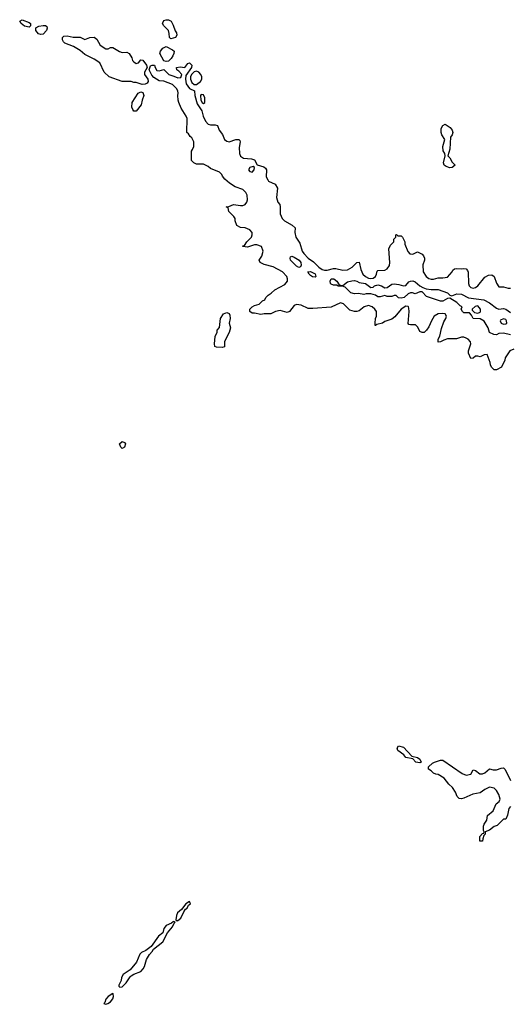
# Model space of a CAD drawing. Header units: inches. Extents: x 2710751 to 2829008, y 857003 to 965602.
# Tile 16 of 256: x 2725750 to 2729969, y 874804 to 883282. Entities that reach past the tile are written whole.
import ezdxf

# ---------------------------------------------------------------- set-up
doc = ezdxf.new("R2010")
doc.units = ezdxf.units.IN
doc.header["$MEASUREMENT"] = 0
doc.layers.add('C7827', color=7, linetype='Continuous')
doc.layers.add('C7828', color=7, linetype='Continuous')

msp = doc.modelspace()

# ---------------------------------------------------------------- linework, layer by layer
at = {"layer": 'C7827', "color": 2}
for points, elevation in [([(2726630, 879589.2), (2726620.2, 879600.2), (2726609.3, 879630), (2726630, 879650.7), (2726650, 879641), (2726658.8, 879630), (2726650, 879602)], 14), ([(2729190, 876882), (2729158, 876890), (2729130, 876918), (2729070, 876928.7), (2729052.7, 876952.7), (2729002, 876990), (2728995.3, 877010), (2729008, 877030), (2729050, 877018.8), (2729122, 876942), (2729171.3, 876930), (2729190, 876916), (2729202, 876890)], 14), ([(2727210, 875688), (2727178, 875670), (2727139.8, 875620.2), (2727107.9, 875592.1), (2727098.8, 875570), (2727092.7, 875532.7), (2727103.6, 875523.6), (2727110, 875524.7), (2727135.1, 875544.9), (2727160.2, 875599.8), (2727176.5, 875623.5), (2727190, 875632), (2727202.7, 875657.3), (2727219, 875670)], 18), ([(2727076.4, 875516.4), (2727070, 875515.3), (2727056, 875504), (2727010, 875484), (2726990, 875458), (2726979.9, 875420.1), (2726942, 875390), (2726879.5, 875300.5), (2726833, 875267), (2726796, 875250), (2726783.1, 875236.9), (2726753.1, 875166.9), (2726698.9, 875101.1), (2726640.7, 875059.3), (2726626.4, 875033.6), (2726622, 875010), (2726601, 874970), (2726601, 874961), (2726611.3, 874951.3), (2726630, 874954), (2726666.6, 874990), (2726698.9, 875041.1), (2726709.4, 875050.6), (2726730, 875064), (2726790, 875087.7), (2726811.6, 875108.4), (2726823.7, 875130), (2726840.9, 875190), (2726866.3, 875233.7), (2726890, 875258), (2726901.5, 875278.5), (2726979.3, 875340.7), (2727020.2, 875419.8), (2727064, 875470), (2727078, 875502), (2727086, 875510)], 18), ([(2726550, 874898), (2726511.3, 874870), (2726490, 874848), (2726481, 874819), (2726472, 874810), (2726490, 874804), (2726508, 874810), (2726530, 874826), (2726550, 874852), (2726557.2, 874870), (2726554.6, 874894.6)], 18)]:
    msp.add_lwpolyline(points, close=True, dxfattribs=dict(at, elevation=elevation))
at = {"layer": 'C7827', "color": 2, "elevation": 14}
msp.add_lwpolyline([(2729972.4, 876507.6), (2729957.3, 876490), (2729946, 876434), (2729930, 876398), (2729910, 876398), (2729855.3, 876344.7), (2729830, 876334), (2729790, 876304), (2729754, 876290), (2729752, 876270), (2729742, 876258), (2729732, 876230), (2729731.3, 876210), (2729707.3, 876207.3), (2729708.7, 876250), (2729730, 876274), (2729742, 876278), (2729746, 876290), (2729740.2, 876300.2), (2729739, 876339), (2729744.1, 876355.9), (2729769, 876390), (2729774, 876430), (2729821.2, 876470), (2729849.3, 876530), (2729873.2, 876550), (2729883.7, 876570), (2729871.2, 876611.2), (2729850, 876645.2), (2729830, 876666), (2729790, 876672.7), (2729750, 876654), (2729710, 876625.6), (2729646.7, 876613.3), (2729570, 876579.3), (2729550, 876574), (2729530, 876575.3), (2729512.9, 876592.9), (2729499.3, 876630), (2729472, 876672), (2729440.9, 876700.9), (2729402, 876750), (2729350, 876784), (2729330, 876785.2), (2729310, 876794), (2729290, 876815.3), (2729266, 876830), (2729266, 876850), (2729300.2, 876879.8), (2729318, 876890), (2729370, 876906.8), (2729390, 876907.3), (2729556, 876790), (2729590, 876777.1), (2729630, 876786), (2729650, 876822), (2729670, 876818), (2729708.3, 876788.3), (2729730, 876787.7), (2729750, 876797.3), (2729790, 876831.3), (2729821.6, 876821.6), (2729850, 876821.6), (2729890, 876838), (2729910, 876840.7), (2729926.2, 876826.2), (2729970, 876730.7)], dxfattribs=at)
at = {"layer": 'C7828', "color": 2}
for points, elevation in [([(2725830, 883218), (2725790, 883225.2), (2725761.2, 883250), (2725749.5, 883270.5), (2725770, 883280.7), (2725830, 883258), (2725842, 883250), (2725842, 883230)], 14), ([(2727050, 883118), (2727038, 883130), (2727036.4, 883163.6), (2727028, 883190), (2726988, 883230), (2726978, 883250), (2726990, 883274), (2727010, 883282), (2727030, 883282), (2727052, 883270), (2727070, 883234), (2727086, 883186), (2727098, 883170), (2727102, 883150), (2727090, 883128.7)], 14), ([(2725930, 883154.5), (2725910, 883161.2), (2725889, 883190), (2725888.9, 883211.1), (2725914.2, 883225.8), (2725950, 883233.4), (2725970.6, 883230.6), (2725982, 883222), (2725986.8, 883210), (2725979.1, 883190), (2725950, 883158)], 14), ([(2726210, 883130.8), (2726270, 883131.3), (2726310, 883111), (2726352.5, 883127.5), (2726390.7, 883130.7), (2726414, 883114), (2726442, 883062), (2726490, 883031.3), (2726510, 883032), (2726530, 883042), (2726550, 883042), (2726607.5, 883007.5), (2726630, 883000.7), (2726670, 883001), (2726690, 882992), (2726714.8, 882954.8), (2726721, 882930), (2726730, 882918), (2726750, 882904.7), (2726770, 882911.3), (2726790, 882936), (2726810, 882934.8), (2726841, 882890), (2726846, 882870), (2726824, 882830), (2726824, 882810), (2726850.7, 882770.7), (2726854.8, 882750), (2726845.2, 882734.8), (2726830, 882726.6), (2726802.9, 882722.9), (2726750, 882742), (2726730, 882742), (2726708.4, 882748.4), (2726630, 882749.2), (2726518, 882790), (2726475.3, 882830), (2726438, 882910), (2726390, 882942), (2726310, 882981.2), (2726270, 883016), (2726212.1, 883052.1), (2726138.9, 883078.9), (2726125.2, 883090), (2726117.2, 883110), (2726119, 883130), (2726130, 883138.8), (2726156.5, 883143.5)], 14), ([(2727010, 882922), (2726988.4, 882928.4), (2726955.3, 882990), (2726962, 883010), (2726982, 883038), (2727010, 883052), (2727063.5, 883023.5), (2727078, 883010), (2727076, 882990), (2727066.8, 882970), (2727052.7, 882947.3), (2727030, 882924)], 14), ([(2727270, 882839.7), (2727250, 882833.3), (2727228.3, 882810), (2727218.8, 882790), (2727218.8, 882770), (2727230, 882742), (2727250, 882723.9), (2727270, 882724.2), (2727306, 882750), (2727315.4, 882770), (2727314.7, 882790), (2727306.6, 882810), (2727290.7, 882830.7)], 18), ([(2726750, 882494), (2726730, 882495.3), (2726721.2, 882510), (2726713.2, 882530), (2726717.2, 882570), (2726769.5, 882650.5), (2726790, 882660.7), (2726810, 882656), (2726816.3, 882630), (2726802, 882590), (2726794, 882550)], 14), ([(2727310, 882637), (2727304.9, 882630), (2727308, 882590), (2727319.1, 882570), (2727330, 882561.6), (2727342.7, 882570), (2727342.9, 882610), (2727330, 882634.5)], 18), ([(2729450, 882006.6), (2729418, 882018), (2729401.2, 882030), (2729395.1, 882050), (2729409.2, 882110), (2729405.2, 882130), (2729392.3, 882152.3), (2729389.4, 882190), (2729405.2, 882250), (2729380.9, 882290), (2729375.1, 882310), (2729375.1, 882344.9), (2729390, 882372), (2729410, 882382), (2729452.5, 882352.5), (2729470.8, 882330), (2729474.8, 882310), (2729470.4, 882289.6), (2729454.8, 882270), (2729450, 882166), (2729431.3, 882110), (2729450, 882091.3), (2729470, 882056), (2729494, 882030), (2729470, 882009.3)], 14), ([(2727757.2, 882017.2), (2727730, 882009.2), (2727718, 881990), (2727730, 881974), (2727750, 881968.7), (2727765.2, 881990), (2727768.4, 882008.4)], 14), ([(2728150, 881149), (2728130, 881159), (2728078, 881210), (2728075.3, 881230), (2728080.2, 881239.8), (2728090, 881244.7), (2728110, 881237.3), (2728152.7, 881210), (2728167.7, 881190), (2728170.7, 881169.3), (2728165.4, 881154.6)], 10), ([(2728290, 881064), (2728267.5, 881067.5), (2728250, 881079), (2728239, 881090), (2728228.9, 881111.1), (2728250, 881114.8), (2728290, 881093), (2728298, 881070)], 10), ([(2729690, 880819), (2729666.4, 880813.6), (2729642, 880790), (2729642, 880782), (2729661, 880761), (2729690, 880756), (2729710, 880764.7), (2729714, 880770), (2729712.3, 880790)], 10), ([(2727490, 880458), (2727443.1, 880463.1), (2727428.7, 880468.7), (2727424, 880490), (2727430, 880554), (2727447.3, 880592.7), (2727448, 880610), (2727467.3, 880632.7), (2727475.3, 880710), (2727502, 880750), (2727530, 880760.7), (2727550.8, 880750.8), (2727557.3, 880737.3), (2727558.8, 880710), (2727550.8, 880670), (2727562.8, 880630), (2727550, 880588), (2727512, 880510), (2727510, 880466)], 14), ([(2729910, 880707), (2729884.9, 880695.1), (2729882, 880690), (2729891, 880670), (2729910, 880659.1), (2729930, 880664), (2729939, 880670), (2729937, 880690), (2729930, 880701.2)], 10)]:
    msp.add_lwpolyline(points, close=True, dxfattribs=dict(at, elevation=elevation))
for points, elevation in [([(2730000, 880444.5), (2729964.7, 880430), (2729924.7, 880370), (2729922, 880350), (2729894, 880290), (2729850, 880268), (2729830, 880268), (2729809.1, 880289.1), (2729798, 880310), (2729795.3, 880330), (2729770, 880398), (2729743.6, 880396.4), (2729710, 880378), (2729690, 880386), (2729670, 880386), (2729651.3, 880368.7), (2729630, 880366), (2729608.9, 880411.1), (2729608.7, 880430), (2729628.7, 880490), (2729628.4, 880508.4), (2729608, 880530), (2729590, 880539), (2729570, 880548), (2729550, 880548), (2729505.4, 880534.6), (2729430, 880534), (2729396.9, 880523.1), (2729370, 880508), (2729350, 880506), (2729348.7, 880530), (2729362, 880558), (2729378, 880622), (2729398.9, 880681.1), (2729416, 880710), (2729421.2, 880730), (2729409.1, 880749.1), (2729390, 880752.7), (2729350, 880749.2), (2729316, 880730), (2729290.8, 880690), (2729270, 880638), (2729250, 880608), (2729230, 880588.7), (2729210, 880588), (2729190, 880598), (2729173.6, 880633.6), (2729153.6, 880653.6), (2729110, 880655.3), (2729098, 880658), (2729090, 880666), (2729099, 880770), (2729098, 880798), (2729095.3, 880810), (2729090, 880813.2), (2729070, 880814.5), (2729031, 880790), (2728976.7, 880723.3), (2728950, 880704), (2728890, 880682), (2728870, 880668.7), (2728822, 880658), (2728810, 880648), (2728806, 880650), (2728806, 880670), (2728808.7, 880710), (2728819, 880730), (2728817.2, 880770), (2728805.2, 880790), (2728781.2, 880810), (2728750, 880820.7), (2728711.3, 880810), (2728670, 880775.3), (2728650, 880768.7), (2728630, 880768.7), (2728590, 880782), (2728535.5, 880835.5), (2728510, 880844), (2728430, 880808), (2728270, 880794), (2728230, 880795.3), (2728170, 880824), (2728130, 880829), (2728110, 880822), (2728070, 880768), (2728050, 880762), (2727990, 880777.2), (2727950.9, 880769.1), (2727910, 880748.7), (2727851.1, 880748.9), (2727824, 880744), (2727770, 880755.3), (2727750, 880755.3), (2727728.9, 880768.9), (2727728.7, 880790), (2727749.4, 880810.6), (2727770, 880821), (2727810, 880831.3), (2727839, 880861), (2727858, 880870), (2727866, 880890), (2727886, 880910), (2727913.2, 880926.8), (2727942.7, 880957.3), (2728030, 881002.8), (2728052.3, 881030), (2728052.3, 881050), (2728046, 881070), (2728010, 881112.3), (2727930, 881152.7), (2727853.6, 881173.6), (2727818, 881190), (2727808.7, 881210), (2727832.9, 881247.1), (2727844, 881290), (2727828, 881330), (2727790, 881344), (2727770, 881344), (2727710, 881322), (2727668, 881328), (2727670, 881334), (2727682, 881338), (2727702, 881370), (2727742, 881410), (2727749, 881430), (2727749, 881450), (2727730, 881473.2), (2727690, 881489.2), (2727650, 881494), (2727618, 881510), (2727602, 881550), (2727602, 881570), (2727590, 881588), (2727548, 881630), (2727542, 881662), (2727526, 881670), (2727547.3, 881672.7), (2727589.1, 881690.9), (2727650, 881681), (2727670, 881681), (2727688, 881690), (2727702, 881710), (2727709.1, 881730.9), (2727705.2, 881770), (2727694.8, 881794.8), (2727670, 881821.2), (2727602.5, 881842.5), (2727554.8, 881874.8), (2727515.3, 881910), (2727494.6, 881934.6), (2727488, 881950), (2727468, 881970), (2727390, 882002), (2727370, 882018), (2727330, 882038), (2727270, 882038), (2727246, 882050), (2727226, 882070), (2727226, 882150), (2727236.4, 882163.6), (2727246, 882190), (2727246, 882230), (2727230, 882266), (2727216.4, 882276.4), (2727200.4, 882300.4), (2727186, 882310), (2727188.7, 882430), (2727182, 882450), (2727139.5, 882519.5), (2727119.3, 882570), (2727113.2, 882590), (2727109.2, 882630), (2727113.2, 882650), (2727109, 882670), (2727099, 882690), (2727063.2, 882723.2), (2726990, 882754), (2726950, 882755.3), (2726904.1, 882784.1), (2726885.1, 882805.1), (2726862, 882850), (2726874.6, 882885.4), (2726890, 882891.3), (2726910, 882891.3), (2726914, 882870), (2726930, 882845.5), (2726950, 882842.4), (2726990, 882852), (2727031, 882810), (2727076.5, 882796.5), (2727110, 882780.3), (2727134.9, 882785.1), (2727143.7, 882810), (2727118.3, 882838.3), (2727101.2, 882850), (2727098, 882870), (2727130, 882877.3), (2727170, 882871.3), (2727196.4, 882903.6), (2727210, 882911.3), (2727230, 882891), (2727227.3, 882870), (2727178, 882802), (2727174.9, 882770), (2727181.6, 882730), (2727210.3, 882690.3), (2727253.4, 882670), (2727254.9, 882630), (2727277, 882557), (2727317.1, 882497.1), (2727326.5, 882450), (2727347.5, 882407.5), (2727370, 882382.4), (2727390, 882376.4), (2727430, 882376), (2727451, 882371), (2727464.7, 882330), (2727493.4, 882293.4), (2727510.7, 882250.7), (2727530, 882236), (2727550, 882231), (2727610, 882251.3), (2727634, 882250), (2727642, 882242), (2727644.7, 882230), (2727638, 882182), (2727638.8, 882130), (2727650, 882106.8), (2727674, 882090), (2727744.7, 882084.7), (2727759.6, 882079.6), (2727770, 882074), (2727791.6, 882031.6), (2727850, 882016), (2727863.5, 882003.5), (2727871, 881990), (2727870.8, 881930), (2727882.5, 881902.5), (2727890.7, 881890.7), (2727946, 881866), (2727966, 881830), (2727958.8, 881750), (2727970, 881712), (2727986, 881690), (2727991.1, 881671.1), (2727990.8, 881610), (2728007.3, 881570), (2728026.8, 881550), (2728093.2, 881513.2), (2728118, 881490), (2728117.3, 881450), (2728124, 881410), (2728158, 881358), (2728178.8, 881290), (2728194.8, 881270), (2728230.8, 881230), (2728276.5, 881196.5), (2728323, 881150), (2728350, 881130.5), (2728370, 881124.4), (2728394.5, 881125.5), (2728450, 881138.8), (2728470, 881138.8), (2728530, 881124.9), (2728570, 881126.8), (2728608.7, 881150), (2728650, 881192), (2728670, 881194), (2728684, 881130), (2728702, 881090), (2728724, 881070), (2728750, 881057.1), (2728770, 881053), (2728790, 881057.3), (2728809.4, 881070.6), (2728819, 881090), (2728824, 881116), (2728830, 881122), (2728890, 881126), (2728910, 881136), (2728930, 881164.7), (2728934.5, 881190), (2728924, 881310), (2728940.2, 881339.8), (2728968, 881370), (2728968.4, 881391.6), (2728986, 881410), (2728986, 881430), (2728990, 881432), (2729002, 881422), (2729030, 881422), (2729042, 881410), (2729062, 881370), (2729062, 881350), (2729087.1, 881287.1), (2729105.4, 881265.4), (2729130, 881262), (2729170, 881282), (2729210, 881262), (2729222, 881250), (2729232, 881230), (2729231, 881210), (2729216, 881170), (2729218.8, 881110), (2729246.8, 881070), (2729270, 881054), (2729290, 881047.3), (2729310, 881047.7), (2729350, 881058.8), (2729390, 881058.8), (2729430, 881066), (2729469, 881110), (2729474, 881126), (2729490, 881138), (2729510, 881141), (2729550, 881136), (2729570, 881141), (2729590, 881138), (2729602.8, 881122.8), (2729607.1, 881107.1), (2729610.7, 881010), (2729616, 880990), (2729630, 880976), (2729650, 880971), (2729670, 880976), (2729690, 880991), (2729750, 881064.7), (2729782, 881082), (2729810, 881084.7), (2729831.3, 881070), (2729850, 881014), (2729870, 880982), (2729910, 880982), (2729950, 880971), (2729970, 880971)], 14), ([(2729970, 880569.6), (2729910, 880582.7), (2729870, 880579), (2729850, 880569.4), (2729828, 880570), (2729789.5, 880589.5), (2729779, 880630), (2729745.6, 880685.6), (2729710, 880705.2), (2729649.3, 880709.3), (2729636.4, 880736.4), (2729618, 880758), (2729570, 880758), (2729558, 880770), (2729548, 880790), (2729555.3, 880810), (2729538, 880818), (2729510, 880846), (2729450, 880885.2), (2729430, 880880.9), (2729390, 880857.2), (2729370, 880859), (2729250, 880899.3), (2729210, 880939.5), (2729190, 880939.6), (2729150, 880922.7), (2729129.3, 880929.3), (2729110, 880929.4), (2729090, 880922.7), (2729058, 880890), (2729030, 880884), (2729008.4, 880888.4), (2728987.3, 880907.3), (2728970, 880908), (2728950, 880898), (2728910, 880898), (2728890, 880908), (2728850, 880895.3), (2728830, 880895.3), (2728809.1, 880909.1), (2728770, 880922), (2728730, 880922), (2728710, 880915.3), (2728663.1, 880923.1), (2728630, 880921.2), (2728598, 880930), (2728550, 880978), (2728527.3, 880987.3), (2728488.9, 880988.9), (2728476.4, 880996.4), (2728450, 880997.2), (2728430, 881005.2), (2728424, 881010), (2728419, 881030), (2728428.7, 881050), (2728450.4, 881050.4), (2728478, 881030), (2728498, 880998), (2728530, 880992), (2728570, 881024.7), (2728605.8, 881034.2), (2728630, 881035.5), (2728650, 881030.6), (2728670, 881019.1), (2728724, 881010), (2728770, 880976.3), (2728790, 880979.1), (2728802.7, 880990), (2728830, 881000.3), (2728862.8, 880990), (2728890, 880973), (2728910, 880976.3), (2728950, 881003.8), (2728970, 881007.7), (2729010, 881002.8), (2729050, 880991.3), (2729070, 880992), (2729096.4, 881023.6), (2729110, 881031.3), (2729130, 881034.8), (2729150, 881026), (2729190.4, 880990.4), (2729216.1, 880976.1), (2729245.3, 880965.3), (2729290, 880957.4), (2729350, 880959.3), (2729430, 880930.5), (2729450, 880910.7), (2729465.4, 880905.4), (2729510, 880921.6), (2729550, 880919.3), (2729610, 880887.3), (2729742, 880870), (2729790, 880844.9), (2729850, 880798), (2729870, 880790.6), (2729910, 880794), (2729930, 880790.8), (2729970, 880760.7)], 10)]:
    msp.add_lwpolyline(points, dxfattribs=dict(at, elevation=elevation))

doc.saveas('drawing.dxf')
